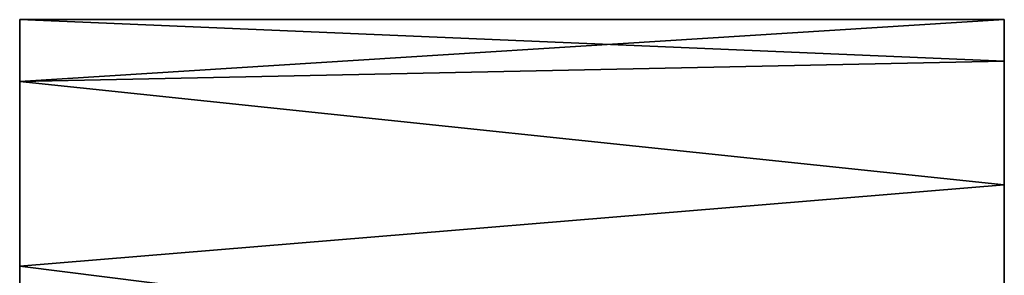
# Model space of a CAD drawing. Extents: x -551 to 551, y -297 to 194.
# Tile 147 of 163: x 499.5 to 501, y 193.11 to 193.5. Entities that reach past the tile are written whole.
import ezdxf

# ---------------------------------------------------------------- set-up
doc = ezdxf.new("R2010")
doc.units = 0
doc.header["$LTSCALE"] = 70.117983
for name, color, linetype in [('168', 7, 'CONTINUOUS'), ('169', 7, 'CONTINUOUS'), ('172', 7, 'CONTINUOUS'), ('175', 7, 'CONTINUOUS')]:
    doc.layers.add(name, color=color, linetype=linetype)

msp = doc.modelspace()

# ---------------------------------------------------------------- linework, layer by layer
at = {"layer": '168', "color": 7, "linetype": 'CONTINUOUS'}
for points in [[(499.5, 193.5, 14), (499.5, 193.4057, 15.6795), (501, 193.5, 14), (499.5, 193.5, 14)], [(501, 193.5, 14), (499.5, 193.4057, 15.6795), (501, 193.4368, 15.3751), (501, 193.5, 14)], [(501, 193.4368, 15.3751), (499.5, 193.4057, 15.6795), (501, 193.2479, 16.7386), (501, 193.4368, 15.3751)], [(499.5, 193.4057, 15.6795), (499.5, 193.1239, 17.3378), (501, 193.2479, 16.7386), (499.5, 193.4057, 15.6795)], [(501, 193.2479, 16.7386), (499.5, 193.1239, 17.3378), (501, 192.9347, 18.0791), (501, 193.2479, 16.7386)], [(499.5, 193.1239, 17.3378), (499.5, 192.6582, 18.9542), (501, 192.9347, 18.0791), (499.5, 193.1239, 17.3378)]]:
    msp.add_3dface(points, dxfattribs=at)
at = {"layer": '169', "color": 7, "linetype": 'CONTINUOUS'}
for points in [[(499.5, 193.4057, 15.6795), (499.5, 193.5, 14), (499.5, 189.9277, 15.2876), (499.5, 193.4057, 15.6795)], [(499.5, 193.5, 14), (499.5, 190, 14), (499.5, 189.9277, 15.2876), (499.5, 193.5, 14)], [(499.5, 190, 14), (499.5, 193.5, 14), (499.5, 193.4057, 12.3205), (499.5, 190, 14)], [(499.5, 193.1239, 17.3378), (499.5, 193.4057, 15.6795), (499.5, 189.7117, 16.559), (499.5, 193.1239, 17.3378)], [(499.5, 189.7117, 16.559), (499.5, 193.4057, 15.6795), (499.5, 189.9277, 15.2876), (499.5, 189.7117, 16.559)], [(499.5, 189.9277, 12.7124), (499.5, 190, 14), (499.5, 193.4057, 12.3205), (499.5, 189.9277, 12.7124)], [(499.5, 189.7117, 11.441), (499.5, 189.9277, 12.7124), (499.5, 193.4057, 12.3205), (499.5, 189.7117, 11.441)], [(499.5, 193.1239, 10.6622), (499.5, 189.7117, 11.441), (499.5, 193.4057, 12.3205), (499.5, 193.1239, 10.6622)], [(499.5, 192.6582, 18.9542), (499.5, 193.1239, 17.3378), (499.5, 189.3547, 17.7982), (499.5, 192.6582, 18.9542)], [(499.5, 189.3547, 17.7982), (499.5, 193.1239, 17.3378), (499.5, 189.7117, 16.559), (499.5, 189.3547, 17.7982)], [(499.5, 189.3547, 10.2018), (499.5, 189.7117, 11.441), (499.5, 193.1239, 10.6622), (499.5, 189.3547, 10.2018)], [(499.5, 192.6582, 9.0458), (499.5, 189.3547, 10.2018), (499.5, 193.1239, 10.6622), (499.5, 192.6582, 9.0458)]]:
    msp.add_3dface(points, dxfattribs=at)
at = {"layer": '172', "color": 7, "linetype": 'CONTINUOUS'}
for points in [[(501, 193.5, 14), (501, 193.4368, 15.3751), (501, 193.4368, 12.6249), (501, 193.5, 14)], [(501, 193.4368, 15.3751), (501, 193.2479, 16.7386), (501, 193.4368, 12.6249), (501, 193.4368, 15.3751)], [(501, 193.4368, 12.6249), (501, 193.2479, 16.7386), (501, 193.2479, 11.2614), (501, 193.4368, 12.6249)], [(501, 193.2479, 16.7386), (501, 192.9347, 18.0791), (501, 193.2479, 11.2614), (501, 193.2479, 16.7386)], [(501, 193.2479, 11.2614), (501, 192.9347, 18.0791), (501, 192.9347, 9.9209), (501, 193.2479, 11.2614)]]:
    msp.add_3dface(points, dxfattribs=at)
at = {"layer": '175', "color": 7, "linetype": 'CONTINUOUS'}
for points in [[(499.5, 193.5, 14), (501, 193.5, 14), (501, 193.4368, 12.6249), (499.5, 193.5, 14)], [(499.5, 193.4057, 12.3205), (499.5, 193.5, 14), (501, 193.4368, 12.6249), (499.5, 193.4057, 12.3205)], [(499.5, 193.4057, 12.3205), (501, 193.4368, 12.6249), (501, 193.2479, 11.2614), (499.5, 193.4057, 12.3205)], [(499.5, 193.1239, 10.6622), (499.5, 193.4057, 12.3205), (501, 193.2479, 11.2614), (499.5, 193.1239, 10.6622)], [(499.5, 193.1239, 10.6622), (501, 193.2479, 11.2614), (501, 192.9347, 9.9209), (499.5, 193.1239, 10.6622)], [(499.5, 192.6582, 9.0458), (499.5, 193.1239, 10.6622), (501, 192.9347, 9.9209), (499.5, 192.6582, 9.0458)]]:
    msp.add_3dface(points, dxfattribs=at)

doc.saveas('drawing.dxf')
